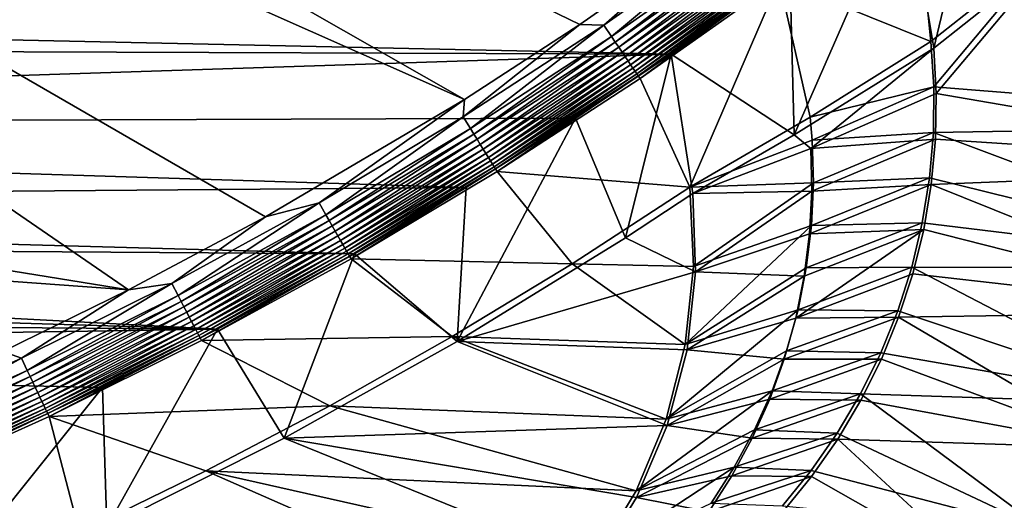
# Model space of a CAD drawing. Header units: metres. Extents: x 0 to 1651, y -1070 to 0.
# Tile 15 of 23: x 935 to 1308, y -788 to -606. Entities that reach past the tile are written whole.
import ezdxf

# ---------------------------------------------------------------- set-up
doc = ezdxf.new("R2010")
doc.units = ezdxf.units.M

msp = doc.modelspace()

# ---------------------------------------------------------------- linework, layer by layer
at = {"layer": 'None'}
for points in [[(523.273865, -305.881409, -403), (448.937836, -346.290924, -403), (1103.315796, -636.548584, -403)], [(523.273865, -305.881409, -403), (1146.910767, -608.250427, -403), (1193.170532, -576.010864, -403)], [(1146.910767, -608.250427, -403), (523.273865, -305.881409, -403), (1103.315796, -636.548584, -403)], [(448.937836, -346.290924, -403), (357.478821, -608.434082, -403), (976.156128, -708.609314, -403)], [(1103.315796, -636.548584, -403), (448.937836, -346.290924, -403), (1028.034058, -681.003662, -403)], [(448.937836, -346.290924, -403), (976.156128, -708.609314, -403), (1028.034058, -681.003662, -403)], [(1280.859375, -617.126892, -3), (1270.322021, -553.53772, -406), (1302.379272, -527.437622, -406)], [(1326.796631, -580.744995, -3), (1280.859375, -617.126892, -3), (1302.379272, -527.437622, -406)], [(1273.508301, -552.308533, -377.175201), (1222.351318, -591.498169, -377.175201), (1279.76062, -614.683899)], [(1228.070557, -649.966248, -37.69276), (1226.428955, -587.216003, -406), (1270.322021, -553.53772, -406)], [(1280.859375, -617.126892, -3), (1228.070557, -649.966248, -37.69276), (1270.322021, -553.53772, -406)], [(1325.497803, -578.437561), (1273.508301, -552.308533, -377.175201), (1279.76062, -614.683899)], [(1207.900513, -571.863892, -402.52005), (1156.031006, -608.52356, -402.52005), (1158.937256, -612.807983, -401.100159)], [(1207.900513, -571.863892, -402.52005), (1193.170532, -576.010864, -403), (1156.031006, -608.52356, -402.52005)], [(1210.969238, -576.033386, -401.100159), (1207.900513, -571.863892, -402.52005), (1158.937256, -612.807983, -401.100159)], [(1193.170532, -576.010864, -403), (1146.910767, -608.250427, -403), (1156.031006, -608.52356, -402.52005)], [(1210.969238, -576.033386, -401.100159), (1158.937256, -612.807983, -401.100159), (1160.323853, -614.852112, -400.048401)], [(1212.43335, -578.022705, -400.048401), (1210.969238, -576.033386, -401.100159), (1160.323853, -614.852112, -400.048401)], [(1212.43335, -578.022705, -400.048401), (1160.323853, -614.852112, -400.048401), (1161.651001, -616.808777, -398.780426)], [(1213.834839, -579.92688, -398.780426), (1212.43335, -578.022705, -400.048401), (1161.651001, -616.808777, -398.780426)], [(1213.834839, -579.92688, -398.780426), (1161.651001, -616.808777, -398.780426), (1162.909058, -618.66333, -397.307617)], [(1215.163208, -581.73175, -397.307617), (1213.834839, -579.92688, -398.780426), (1162.909058, -618.66333, -397.307617)], [(1280.880615, -631.794739), (1325.497803, -578.437561), (1279.76062, -614.683899)], [(1326.796631, -580.744995, -3), (1281.825195, -634.340576, -3), (1280.859375, -617.126892, -3)], [(1459.557739, -646.030396), (1325.497803, -578.437561), (1280.880615, -631.794739)], [(1443.910889, -662.228821, -3), (1281.825195, -634.340576, -3), (1326.796631, -580.744995, -3)], [(1215.163208, -581.73175, -397.307617), (1162.909058, -618.66333, -397.307617), (1164.088013, -620.401367, -395.641296)], [(1216.408081, -583.423218, -395.641296), (1215.163208, -581.73175, -397.307617), (1164.088013, -620.401367, -395.641296)], [(1216.408081, -583.423218, -395.641296), (1164.088013, -620.401367, -395.641296), (1165.178345, -622.008911, -393.793457)], [(1217.55957, -584.98761, -393.793457), (1216.408081, -583.423218, -395.641296), (1165.178345, -622.008911, -393.793457)], [(1181.447754, -619.426575, -406), (334.922852, -601.223877, -406), (1226.428955, -587.216003, -406)], [(1217.55957, -584.98761, -393.793457), (1165.178345, -622.008911, -393.793457), (1166.172241, -623.473999, -391.779236)], [(1218.608887, -586.413391, -391.779236), (1217.55957, -584.98761, -393.793457), (1166.172241, -623.473999, -391.779236)], [(1218.608887, -586.413391, -391.779236), (1166.172241, -623.473999, -391.779236), (1167.061768, -624.7854, -389.61441)], [(1219.548218, -587.689636, -389.61441), (1218.608887, -586.413391, -391.779236), (1167.061768, -624.7854, -389.61441)], [(1219.548218, -587.689636, -389.61441), (1167.061768, -624.7854, -389.61441), (1167.839355, -625.931824, -387.314758)], [(1220.369385, -588.805359, -387.314758), (1219.548218, -587.689636, -389.61441), (1167.839355, -625.931824, -387.314758)], [(1226.428955, -587.216003, -406), (1228.070557, -649.966248, -37.69276), (1181.447754, -619.426575, -406)], [(1220.369385, -588.805359, -387.314758), (1167.839355, -625.931824, -387.314758), (1168.498047, -626.902893, -384.897552)], [(1221.064941, -589.750366, -384.897552), (1220.369385, -588.805359, -387.314758), (1168.498047, -626.902893, -384.897552)], [(1221.064941, -589.750366, -384.897552), (1168.498047, -626.902893, -384.897552), (1169.033203, -627.691711, -382.385681)], [(1221.629883, -590.518066, -382.385681), (1221.064941, -589.750366, -384.897552), (1169.033203, -627.691711, -382.385681)], [(1169.033203, -627.691711, -382.385681), (1169.72583, -628.692444, -377.175201), (1221.629883, -590.518066, -382.385681)], [(1169.72583, -628.692444, -377.175201), (1222.351318, -591.498169, -377.175201), (1221.629883, -590.518066, -382.385681)], [(1222.351318, -591.498169, -377.175201), (1169.72583, -628.692444, -377.175201), (1188.519897, -669.787903, -60)], [(1222.351318, -591.498169, -377.175201), (1188.519897, -669.787903, -60), (1234.132202, -643.253418, -29.974686)], [(1279.76062, -614.683899), (1222.351318, -591.498169, -377.175201), (1234.132202, -643.253418, -29.974686)], [(341.815216, -616.413513, -406), (334.922852, -601.223877, -406), (1181.447754, -619.426575, -406)], [(357.478821, -608.434082, -403), (386.190338, -665.793701, -403), (976.156128, -708.609314, -403)], [(1156.031006, -608.52356, -402.52005), (1146.910767, -608.250427, -403), (1102.798218, -643.156067, -402.52005)], [(1146.910767, -608.250427, -403), (1103.315796, -636.548584, -403), (1102.798218, -643.156067, -402.52005)], [(1156.031006, -608.52356, -402.52005), (1102.798218, -643.156067, -402.52005), (1105.537476, -647.549011, -401.100159)], [(1158.937256, -612.807983, -401.100159), (1156.031006, -608.52356, -402.52005), (1105.537476, -647.549011, -401.100159)], [(1158.937256, -612.807983, -401.100159), (1105.537476, -647.549011, -401.100159), (1106.844482, -649.644897, -400.048401)], [(1160.323853, -614.852112, -400.048401), (1158.937256, -612.807983, -401.100159), (1106.844482, -649.644897, -400.048401)], [(356.292084, -646.405518, -406), (341.815216, -616.413513, -406), (1181.447754, -619.426575, -406)], [(1160.323853, -614.852112, -400.048401), (1106.844482, -649.644897, -400.048401), (1108.095581, -651.651123, -398.780426)], [(1161.651001, -616.808777, -398.780426), (1160.323853, -614.852112, -400.048401), (1108.095581, -651.651123, -398.780426)], [(1161.651001, -616.808777, -398.780426), (1108.095581, -651.651123, -398.780426), (1109.281372, -653.552734, -397.307617)], [(1162.909058, -618.66333, -397.307617), (1161.651001, -616.808777, -398.780426), (1109.281372, -653.552734, -397.307617)], [(1234.307373, -655.087952, -34.021328), (1228.070557, -649.966248, -37.69276), (1280.859375, -617.126892, -3)], [(1234.132202, -643.253418, -29.974686), (1280.880615, -631.794739), (1279.76062, -614.683899)], [(1234.307373, -655.087952, -34.021328), (1280.859375, -617.126892, -3), (1281.825195, -634.340576, -3)], [(1181.447754, -619.426575, -406), (1145.369263, -643.685303, -406), (356.292084, -646.405518, -406)], [(1162.909058, -618.66333, -397.307617), (1109.281372, -653.552734, -397.307617), (1110.392578, -655.334778, -395.641296)], [(1164.088013, -620.401367, -395.641296), (1162.909058, -618.66333, -397.307617), (1110.392578, -655.334778, -395.641296)], [(1164.088013, -620.401367, -395.641296), (1110.392578, -655.334778, -395.641296), (1111.42041, -656.983032, -393.793457)], [(1165.178345, -622.008911, -393.793457), (1164.088013, -620.401367, -395.641296), (1111.42041, -656.983032, -393.793457)], [(1165.178345, -622.008911, -393.793457), (1111.42041, -656.983032, -393.793457), (1112.357178, -658.485229, -391.779236)], [(1166.172241, -623.473999, -391.779236), (1165.178345, -622.008911, -393.793457), (1112.357178, -658.485229, -391.779236)], [(1181.447754, -619.426575, -406), (1164.248901, -688.90741, -63), (1145.369263, -643.685303, -406)], [(1181.447754, -619.426575, -406), (1189.660034, -672.163696, -63), (1164.248901, -688.90741, -63)], [(1228.070557, -649.966248, -37.69276), (1189.660034, -672.163696, -63), (1181.447754, -619.426575, -406)], [(1166.172241, -623.473999, -391.779236), (1112.357178, -658.485229, -391.779236), (1113.195679, -659.829895, -389.61441)], [(1167.061768, -624.7854, -389.61441), (1166.172241, -623.473999, -391.779236), (1113.195679, -659.829895, -389.61441)], [(1167.061768, -624.7854, -389.61441), (1113.195679, -659.829895, -389.61441), (1113.928711, -661.005371, -387.314758)], [(1167.839355, -625.931824, -387.314758), (1167.061768, -624.7854, -389.61441), (1113.928711, -661.005371, -387.314758)], [(1167.839355, -625.931824, -387.314758), (1113.928711, -661.005371, -387.314758), (1114.549561, -662.001038, -384.897552)], [(1168.498047, -626.902893, -384.897552), (1167.839355, -625.931824, -387.314758), (1114.549561, -662.001038, -384.897552)], [(1168.498047, -626.902893, -384.897552), (1114.549561, -662.001038, -384.897552), (1115.053955, -662.809814, -382.385681)], [(1169.033203, -627.691711, -382.385681), (1168.498047, -626.902893, -384.897552), (1115.053955, -662.809814, -382.385681)], [(1115.053955, -662.809814, -382.385681), (1115.709473, -663.836426, -377.175201), (1169.033203, -627.691711, -382.385681)], [(1115.709473, -663.836426, -377.175201), (1169.72583, -628.692444, -377.175201), (1169.033203, -627.691711, -382.385681)], [(1169.72583, -628.692444, -377.175201), (1115.709473, -663.836426, -377.175201), (1188.519897, -669.787903, -60)], [(1234.891479, -652.032715, -29.974155), (1280.880615, -631.794739), (1234.132202, -643.253418, -29.974686)], [(1280.718018, -649.04126), (1280.880615, -631.794739), (1234.891479, -652.032715, -29.974155)], [(1280.718018, -649.04126), (1459.557739, -646.030396), (1280.880615, -631.794739)], [(1103.315796, -636.548584, -403), (1028.034058, -681.003662, -403), (1048.279663, -675.714661, -402.52005)], [(1102.798218, -643.156067, -402.52005), (1103.315796, -636.548584, -403), (1048.279663, -675.714661, -402.52005)], [(1281.508911, -651.57843, -3), (1234.307373, -655.087952, -34.021328), (1281.825195, -634.340576, -3)], [(1443.910889, -662.228821, -3), (1281.508911, -651.57843, -3), (1281.825195, -634.340576, -3)], [(1145.369263, -643.685303, -406), (1103.928101, -669.917908, -406), (356.292084, -646.405518, -406)], [(1102.798218, -643.156067, -402.52005), (1048.279663, -675.714661, -402.52005), (1050.848145, -680.209656, -401.100159)], [(1105.537476, -647.549011, -401.100159), (1102.798218, -643.156067, -402.52005), (1050.848145, -680.209656, -401.100159)], [(1164.248901, -688.90741, -63), (1100.545654, -728.14679, -63), (1145.369263, -643.685303, -406)], [(1145.369263, -643.685303, -406), (1100.545654, -728.14679, -63), (1103.928101, -669.917908, -406)], [(1188.519897, -669.787903, -60), (1234.891479, -652.032715, -29.974155), (1234.132202, -643.253418, -29.974686)], [(356.292084, -646.405518, -406), (1103.928101, -669.917908, -406), (371.644379, -675.803894, -406)], [(1105.537476, -647.549011, -401.100159), (1050.848145, -680.209656, -401.100159), (1052.073608, -682.354309, -400.048401)], [(1106.844482, -649.644897, -400.048401), (1105.537476, -647.549011, -401.100159), (1052.073608, -682.354309, -400.048401)], [(1417.631958, -700.364624), (1459.557739, -646.030396), (1280.718018, -649.04126)], [(1106.844482, -649.644897, -400.048401), (1052.073608, -682.354309, -400.048401), (1053.246582, -684.407104, -398.780426)], [(1108.095581, -651.651123, -398.780426), (1106.844482, -649.644897, -400.048401), (1053.246582, -684.407104, -398.780426)], [(1108.095581, -651.651123, -398.780426), (1053.246582, -684.407104, -398.780426), (1054.358521, -686.352844, -397.307617)], [(1109.281372, -653.552734, -397.307617), (1108.095581, -651.651123, -398.780426), (1054.358521, -686.352844, -397.307617)], [(1189.660034, -672.163696, -63), (1228.070557, -649.966248, -37.69276), (1234.307373, -655.087952, -34.021328)], [(1234.689209, -671.234497, -33.983486), (1234.307373, -655.087952, -34.021328), (1281.508911, -651.57843, -3)], [(1279.913086, -668.745239, -3), (1234.689209, -671.234497, -33.983486), (1281.508911, -651.57843, -3)], [(1280.718018, -649.04126), (1234.891479, -652.032715, -29.974155), (1235.352539, -668.152283, -29.969336)], [(1279.26355, -666.227112), (1280.718018, -649.04126), (1235.352539, -668.152283, -29.969336)], [(1279.26355, -666.227112), (1417.631958, -700.364624), (1280.718018, -649.04126)], [(1279.913086, -668.745239, -3), (1281.508911, -651.57843, -3), (1443.910889, -662.228821, -3)], [(1109.281372, -653.552734, -397.307617), (1054.358521, -686.352844, -397.307617), (1055.400391, -688.176331, -395.641296)], [(1110.392578, -655.334778, -395.641296), (1109.281372, -653.552734, -397.307617), (1055.400391, -688.176331, -395.641296)], [(1110.392578, -655.334778, -395.641296), (1055.400391, -688.176331, -395.641296), (1056.364136, -689.862793, -393.793457)], [(1111.42041, -656.983032, -393.793457), (1110.392578, -655.334778, -395.641296), (1056.364136, -689.862793, -393.793457)], [(1235.352539, -668.152283, -29.969336), (1234.891479, -652.032715, -29.974155), (1188.519897, -669.787903, -60)], [(1234.689209, -671.234497, -33.983486), (1189.660034, -672.163696, -63), (1234.307373, -655.087952, -34.021328)], [(1111.42041, -656.983032, -393.793457), (1056.364136, -689.862793, -393.793457), (1057.242432, -691.399902, -391.779236)], [(1112.357178, -658.485229, -391.779236), (1111.42041, -656.983032, -393.793457), (1057.242432, -691.399902, -391.779236)], [(1112.357178, -658.485229, -391.779236), (1057.242432, -691.399902, -391.779236), (1058.028687, -692.775818, -389.61441)], [(1113.195679, -659.829895, -389.61441), (1112.357178, -658.485229, -391.779236), (1058.028687, -692.775818, -389.61441)], [(1113.195679, -659.829895, -389.61441), (1058.028687, -692.775818, -389.61441), (1058.715942, -693.978577, -387.314758)], [(1113.928711, -661.005371, -387.314758), (1113.195679, -659.829895, -389.61441), (1058.715942, -693.978577, -387.314758)], [(1113.928711, -661.005371, -387.314758), (1058.715942, -693.978577, -387.314758), (1059.298096, -694.997375, -384.897552)], [(1114.549561, -662.001038, -384.897552), (1113.928711, -661.005371, -387.314758), (1059.298096, -694.997375, -384.897552)], [(1114.549561, -662.001038, -384.897552), (1059.298096, -694.997375, -384.897552), (1059.770996, -695.825012, -382.385681)], [(1115.053955, -662.809814, -382.385681), (1114.549561, -662.001038, -384.897552), (1059.770996, -695.825012, -382.385681)], [(1059.770996, -695.825012, -382.385681), (1060.382324, -696.878235, -377.175201), (1115.053955, -662.809814, -382.385681)], [(1060.382324, -696.878235, -377.175201), (1115.709473, -663.836426, -377.175201), (1115.053955, -662.809814, -382.385681)], [(1399.657715, -716.942078, -3), (1279.913086, -668.745239, -3), (1443.910889, -662.228821, -3)], [(976.156128, -708.609314, -403), (386.190338, -665.793701, -403), (928.621887, -731.870789, -403)], [(1115.709473, -663.836426, -377.175201), (1060.382324, -696.878235, -377.175201), (1144.001343, -698.71637, -60)], [(1188.519897, -669.787903, -60), (1115.709473, -663.836426, -377.175201), (1144.001343, -698.71637, -60)], [(1276.525391, -683.255615), (1279.26355, -666.227112), (1234.603271, -684.260376, -29.964518)], [(1279.26355, -666.227112), (1235.352539, -668.152283, -29.969336), (1234.603271, -684.260376, -29.964518)], [(1417.631958, -700.364624), (1279.26355, -666.227112), (1276.525391, -683.255615)], [(1103.928101, -669.917908, -406), (1061.736694, -694.926086, -406), (371.644379, -675.803894, -406)], [(1100.545654, -728.14679, -63), (1061.736694, -694.926086, -406), (1103.928101, -669.917908, -406)], [(1188.519897, -669.787903, -60), (1144.001343, -698.71637, -60), (1189.898804, -699.737122, -60)], [(1189.898804, -699.737122, -60), (1235.352539, -668.152283, -29.969336), (1188.519897, -669.787903, -60)], [(1234.603271, -684.260376, -29.964518), (1235.352539, -668.152283, -29.969336), (1189.898804, -699.737122, -60)], [(1277.047485, -685.746216, -3), (1233.876343, -687.381714, -33.936447), (1279.913086, -668.745239, -3)], [(1233.876343, -687.381714, -33.936447), (1234.689209, -671.234497, -33.983486), (1279.913086, -668.745239, -3)], [(1277.047485, -685.746216, -3), (1279.913086, -668.745239, -3), (1399.657715, -716.942078, -3)], [(1190.754272, -701.768311, -63), (1164.248901, -688.90741, -63), (1189.660034, -672.163696, -63)], [(1190.754272, -701.768311, -63), (1189.660034, -672.163696, -63), (1234.689209, -671.234497, -33.983486)], [(1233.876343, -687.381714, -33.936447), (1190.754272, -701.768311, -63), (1234.689209, -671.234497, -33.983486)], [(371.644379, -675.803894, -406), (1061.736694, -694.926086, -406), (379.653595, -690.296692, -406)], [(1048.279663, -675.714661, -402.52005), (992.553284, -706.152771, -402.52005), (994.947083, -710.743164, -401.100159)], [(1048.279663, -675.714661, -402.52005), (1028.034058, -681.003662, -403), (992.553284, -706.152771, -402.52005)], [(1050.848145, -680.209656, -401.100159), (1048.279663, -675.714661, -402.52005), (994.947083, -710.743164, -401.100159)], [(1028.034058, -681.003662, -403), (976.156128, -708.609314, -403), (992.553284, -706.152771, -402.52005)], [(1050.848145, -680.209656, -401.100159), (994.947083, -710.743164, -401.100159), (996.089233, -712.933289, -400.048401)], [(1052.073608, -682.354309, -400.048401), (1050.848145, -680.209656, -401.100159), (996.089233, -712.933289, -400.048401)], [(1052.073608, -682.354309, -400.048401), (996.089233, -712.933289, -400.048401), (997.182495, -715.029663, -398.780426)], [(1053.246582, -684.407104, -398.780426), (1052.073608, -682.354309, -400.048401), (997.182495, -715.029663, -398.780426)], [(1053.246582, -684.407104, -398.780426), (997.182495, -715.029663, -398.780426), (998.218689, -717.016724, -397.307617)], [(1054.358521, -686.352844, -397.307617), (1053.246582, -684.407104, -398.780426), (998.218689, -717.016724, -397.307617)], [(1232.647949, -700.266296, -29.959698), (1234.603271, -684.260376, -29.964518), (1186.84314, -729.234802, -60)], [(1186.84314, -729.234802, -60), (1234.603271, -684.260376, -29.964518), (1189.898804, -699.737122, -60)], [(1272.518799, -700.031128), (1276.525391, -683.255615), (1232.647949, -700.266296, -29.959698)], [(1276.525391, -683.255615), (1234.603271, -684.260376, -29.964518), (1232.647949, -700.266296, -29.959698)], [(1272.518799, -700.031128), (1417.631958, -700.364624), (1276.525391, -683.255615)], [(1054.358521, -686.352844, -397.307617), (998.218689, -717.016724, -397.307617), (999.189819, -718.878906, -395.641296)], [(1055.400391, -688.176331, -395.641296), (1054.358521, -686.352844, -397.307617), (999.189819, -718.878906, -395.641296)], [(1055.400391, -688.176331, -395.641296), (999.189819, -718.878906, -395.641296), (1000.087952, -720.601196, -393.793457)], [(1056.364136, -689.862793, -393.793457), (1055.400391, -688.176331, -395.641296), (1000.087952, -720.601196, -393.793457)], [(1100.545654, -728.14679, -63), (1164.248901, -688.90741, -63), (1190.754272, -701.768311, -63)], [(1190.754272, -701.768311, -63), (1233.876343, -687.381714, -33.936447), (1231.866943, -703.421448, -33.881672)], [(1228.664429, -719.251282, -33.819866), (1231.866943, -703.421448, -33.881672), (1277.047485, -685.746216, -3)], [(1277.047485, -685.746216, -3), (1272.929199, -702.487915, -3), (1228.664429, -719.251282, -33.819866)], [(1231.866943, -703.421448, -33.881672), (1233.876343, -687.381714, -33.936447), (1277.047485, -685.746216, -3)], [(1272.929199, -702.487915, -3), (1277.047485, -685.746216, -3), (1399.657715, -716.942078, -3)], [(1061.736694, -694.926086, -406), (1009.816956, -723.474548, -406), (379.653595, -690.296692, -406)], [(379.653595, -690.296692, -406), (1009.816956, -723.474548, -406), (387.854187, -704.601257, -406)], [(1056.364136, -689.862793, -393.793457), (1000.087952, -720.601196, -393.793457), (1000.906555, -722.170898, -391.779236)], [(1057.242432, -691.399902, -391.779236), (1056.364136, -689.862793, -393.793457), (1000.906555, -722.170898, -391.779236)], [(1057.242432, -691.399902, -391.779236), (1000.906555, -722.170898, -391.779236), (1001.639282, -723.575989, -389.61441)], [(1058.028687, -692.775818, -389.61441), (1057.242432, -691.399902, -391.779236), (1001.639282, -723.575989, -389.61441)], [(1058.028687, -692.775818, -389.61441), (1001.639282, -723.575989, -389.61441), (1002.279846, -724.804321, -387.314758)], [(1058.715942, -693.978577, -387.314758), (1058.028687, -692.775818, -389.61441), (1002.279846, -724.804321, -387.314758)], [(1058.715942, -693.978577, -387.314758), (1002.279846, -724.804321, -387.314758), (1002.822449, -725.844727, -384.897552)], [(1059.298096, -694.997375, -384.897552), (1058.715942, -693.978577, -387.314758), (1002.822449, -725.844727, -384.897552)], [(1059.298096, -694.997375, -384.897552), (1002.822449, -725.844727, -384.897552), (1003.263184, -726.68988, -382.385681)], [(1059.770996, -695.825012, -382.385681), (1059.298096, -694.997375, -384.897552), (1003.263184, -726.68988, -382.385681)], [(1003.263184, -726.68988, -382.385681), (1003.825867, -727.768921, -377.175201), (1059.770996, -695.825012, -382.385681)], [(1003.825867, -727.768921, -377.175201), (1060.382324, -696.878235, -377.175201), (1059.770996, -695.825012, -382.385681)], [(1035.060791, -764.657593, -63), (1009.816956, -723.474548, -406), (1061.736694, -694.926086, -406)], [(1100.545654, -728.14679, -63), (1035.060791, -764.657593, -63), (1061.736694, -694.926086, -406)], [(1060.382324, -696.878235, -377.175201), (1003.825867, -727.768921, -377.175201), (1098.611572, -726.257629, -60)], [(1144.001343, -698.71637, -60), (1060.382324, -696.878235, -377.175201), (1098.611572, -726.257629, -60)], [(1144.001343, -698.71637, -60), (1098.611572, -726.257629, -60), (1186.84314, -729.234802, -60)], [(1144.001343, -698.71637, -60), (1186.84314, -729.234802, -60), (1189.898804, -699.737122, -60)], [(1229.497803, -716.079773, -29.95488), (1232.647949, -700.266296, -29.959698), (1186.84314, -729.234802, -60)], [(1267.266357, -716.459167), (1272.518799, -700.031128), (1229.497803, -716.079773, -29.95488)], [(1272.518799, -700.031128), (1232.647949, -700.266296, -29.959698), (1229.497803, -716.079773, -29.95488)], [(1267.266357, -716.459167), (1372.143555, -751.753235), (1272.518799, -700.031128)], [(1372.143555, -751.753235), (1417.631958, -700.364624), (1272.518799, -700.031128)], [(1187.505127, -731.214172, -63), (1100.545654, -728.14679, -63), (1190.754272, -701.768311, -63)], [(1187.505127, -731.214172, -63), (1190.754272, -701.768311, -63), (1231.866943, -703.421448, -33.881672)], [(1187.505127, -731.214172, -63), (1231.866943, -703.421448, -33.881672), (1228.664429, -719.251282, -33.819866)], [(1272.929199, -702.487915, -3), (1267.582031, -718.878601, -3), (1228.664429, -719.251282, -33.819866)], [(1272.929199, -702.487915, -3), (1399.657715, -716.942078, -3), (1267.582031, -718.878601, -3)], [(1009.816956, -723.474548, -406), (396.246918, -718.725159, -406), (387.854187, -704.601257, -406)], [(992.553284, -706.152771, -402.52005), (935.69751, -734.425232, -402.52005), (937.913147, -739.104248, -401.100159)], [(992.553284, -706.152771, -402.52005), (976.156128, -708.609314, -403), (935.69751, -734.425232, -402.52005)], [(994.947083, -710.743164, -401.100159), (992.553284, -706.152771, -402.52005), (937.913147, -739.104248, -401.100159)], [(976.156128, -708.609314, -403), (928.621887, -731.870789, -403), (935.69751, -734.425232, -402.52005)], [(994.947083, -710.743164, -401.100159), (937.913147, -739.104248, -401.100159), (938.970276, -741.33667, -400.048401)], [(996.089233, -712.933289, -400.048401), (994.947083, -710.743164, -401.100159), (938.970276, -741.33667, -400.048401)], [(996.089233, -712.933289, -400.048401), (938.970276, -741.33667, -400.048401), (939.982117, -743.473511, -398.780426)], [(997.182495, -715.029663, -398.780426), (996.089233, -712.933289, -400.048401), (939.982117, -743.473511, -398.780426)], [(997.182495, -715.029663, -398.780426), (939.982117, -743.473511, -398.780426), (940.941223, -745.498901, -397.307617)], [(998.218689, -717.016724, -397.307617), (997.182495, -715.029663, -398.780426), (940.941223, -745.498901, -397.307617)], [(396.246918, -718.725159, -406), (1009.816956, -723.474548, -406), (404.908142, -732.795654, -406)], [(998.218689, -717.016724, -397.307617), (940.941223, -745.498901, -397.307617), (941.840027, -747.397034, -395.641296)], [(999.189819, -718.878906, -395.641296), (998.218689, -717.016724, -397.307617), (941.840027, -747.397034, -395.641296)], [(999.189819, -718.878906, -395.641296), (941.840027, -747.397034, -395.641296), (942.671326, -749.152527, -393.793457)], [(1000.087952, -720.601196, -393.793457), (999.189819, -718.878906, -395.641296), (942.671326, -749.152527, -393.793457)], [(1186.84314, -729.234802, -60), (1179.635986, -757.431274, -60), (1229.497803, -716.079773, -29.95488)], [(1179.635986, -757.431274, -60), (1225.17041, -731.611816, -29.95006), (1229.497803, -716.079773, -29.95488)], [(1228.664429, -719.251282, -33.819866), (1267.582031, -718.878601, -3), (1224.294434, -734.791626, -33.748608)], [(1267.582031, -718.878601, -3), (1261.037109, -734.828857, -3), (1224.294434, -734.791626, -33.748608)], [(1229.497803, -716.079773, -29.95488), (1225.17041, -731.611816, -29.95006), (1267.266357, -716.459167)], [(1225.17041, -731.611816, -29.95006), (1260.797729, -732.447449), (1267.266357, -716.459167)], [(1372.143555, -751.753235), (1267.266357, -716.459167), (1260.797729, -732.447449)], [(1267.582031, -718.878601, -3), (1351.723022, -768.460571, -3), (1261.037109, -734.828857, -3)], [(1399.657715, -716.942078, -3), (1351.723022, -768.460571, -3), (1267.582031, -718.878601, -3)], [(1000.087952, -720.601196, -393.793457), (942.671326, -749.152527, -393.793457), (943.429016, -750.752563, -391.779236)], [(1000.906555, -722.170898, -391.779236), (1000.087952, -720.601196, -393.793457), (943.429016, -750.752563, -391.779236)], [(1000.906555, -722.170898, -391.779236), (943.429016, -750.752563, -391.779236), (944.107178, -752.184814, -389.61441)], [(1001.639282, -723.575989, -389.61441), (1000.906555, -722.170898, -391.779236), (944.107178, -752.184814, -389.61441)], [(1224.294434, -734.791626, -33.748608), (1187.505127, -731.214172, -63), (1228.664429, -719.251282, -33.819866)], [(1009.816956, -723.474548, -406), (966.380066, -745.566528, -406), (404.908142, -732.795654, -406)], [(1001.639282, -723.575989, -389.61441), (944.107178, -752.184814, -389.61441), (944.700073, -753.436829, -387.314758)], [(1002.279846, -724.804321, -387.314758), (1001.639282, -723.575989, -389.61441), (944.700073, -753.436829, -387.314758)], [(1002.279846, -724.804321, -387.314758), (944.700073, -753.436829, -387.314758), (945.202271, -754.497314, -384.897552)], [(1002.822449, -725.844727, -384.897552), (1002.279846, -724.804321, -387.314758), (945.202271, -754.497314, -384.897552)], [(1002.822449, -725.844727, -384.897552), (945.202271, -754.497314, -384.897552), (945.610168, -755.358765, -382.385681)], [(1003.263184, -726.68988, -382.385681), (1002.822449, -725.844727, -384.897552), (945.610168, -755.358765, -382.385681)], [(967.999084, -798.309875, -63), (966.380066, -745.566528, -406), (1009.816956, -723.474548, -406)], [(1035.060791, -764.657593, -63), (967.999084, -798.309875, -63), (1009.816956, -723.474548, -406)], [(1098.611572, -726.257629, -60), (1003.825867, -727.768921, -377.175201), (1052.393677, -752.385559, -60)], [(1098.611572, -726.257629, -60), (1052.393677, -752.385559, -60), (1179.635986, -757.431274, -60)], [(1098.611572, -726.257629, -60), (1179.635986, -757.431274, -60), (1186.84314, -729.234802, -60)], [(945.610168, -755.358765, -382.385681), (946.123901, -756.462891, -377.175201), (1003.263184, -726.68988, -382.385681)], [(946.123901, -756.462891, -377.175201), (1003.825867, -727.768921, -377.175201), (1003.263184, -726.68988, -382.385681)], [(1003.825867, -727.768921, -377.175201), (946.123901, -756.462891, -377.175201), (1052.393677, -752.385559, -60)], [(1035.060791, -764.657593, -63), (1100.545654, -728.14679, -63), (1179.990723, -759.869934, -63)], [(1100.545654, -728.14679, -63), (1187.505127, -731.214172, -63), (1179.990723, -759.869934, -63)], [(404.908142, -732.795654, -406), (966.380066, -745.566528, -406), (917.642761, -768.503906, -406)], [(935.69751, -734.425232, -402.52005), (928.621887, -731.870789, -403), (877.794312, -760.493469, -402.52005)], [(1225.17041, -731.611816, -29.95006), (1179.635986, -757.431274, -60), (1219.690308, -746.774902, -29.945242)], [(1179.990723, -759.869934, -63), (1187.505127, -731.214172, -63), (1224.294434, -734.791626, -33.748608)], [(1260.797729, -732.447449), (1225.17041, -731.611816, -29.95006), (1219.690308, -746.774902, -29.945242)], [(1253.14917, -747.906067), (1260.797729, -732.447449), (1219.690308, -746.774902, -29.945242)], [(1253.14917, -747.906067), (1372.143555, -751.753235), (1260.797729, -732.447449)], [(935.69751, -734.425232, -402.52005), (877.794312, -760.493469, -402.52005), (879.828491, -765.254211, -401.100159)], [(937.913147, -739.104248, -401.100159), (935.69751, -734.425232, -402.52005), (879.828491, -765.254211, -401.100159)], [(1218.788574, -749.968567, -33.664703), (1179.990723, -759.869934, -63), (1224.294434, -734.791626, -33.748608)], [(1224.294434, -734.791626, -33.748608), (1261.037109, -734.828857, -3), (1218.788574, -749.968567, -33.664703)], [(1218.788574, -749.968567, -33.664703), (1261.037109, -734.828857, -3), (1253.331787, -750.252075, -3)], [(1351.723022, -768.460571, -3), (1253.331787, -750.252075, -3), (1261.037109, -734.828857, -3)], [(937.913147, -739.104248, -401.100159), (879.828491, -765.254211, -401.100159), (880.799011, -767.525574, -400.048401)], [(938.970276, -741.33667, -400.048401), (937.913147, -739.104248, -401.100159), (880.799011, -767.525574, -400.048401)], [(938.970276, -741.33667, -400.048401), (880.799011, -767.525574, -400.048401), (881.728027, -769.699707, -398.780426)], [(939.982117, -743.473511, -398.780426), (938.970276, -741.33667, -400.048401), (881.728027, -769.699707, -398.780426)], [(939.982117, -743.473511, -398.780426), (881.728027, -769.699707, -398.780426), (882.608582, -771.760498, -397.307617)], [(940.941223, -745.498901, -397.307617), (939.982117, -743.473511, -398.780426), (882.608582, -771.760498, -397.307617)], [(940.941223, -745.498901, -397.307617), (882.608582, -771.760498, -397.307617), (883.433777, -773.691772, -395.641296)], [(941.840027, -747.397034, -395.641296), (940.941223, -745.498901, -397.307617), (883.433777, -773.691772, -395.641296)], [(941.840027, -747.397034, -395.641296), (883.433777, -773.691772, -395.641296), (884.19696, -775.477966, -393.793457)], [(942.671326, -749.152527, -393.793457), (941.840027, -747.397034, -395.641296), (884.19696, -775.477966, -393.793457)], [(967.999084, -798.309875, -63), (899.523071, -829.016846, -63), (966.380066, -745.566528, -406)], [(899.523071, -829.016846, -63), (917.642761, -768.503906, -406), (966.380066, -745.566528, -406)], [(1179.635986, -757.431274, -60), (1168.250977, -784.602356, -60), (1219.690308, -746.774902, -29.945242)], [(1219.690308, -746.774902, -29.945242), (1168.250977, -784.602356, -60), (1213.088501, -761.483582, -29.940422)], [(1253.14917, -747.906067), (1219.690308, -746.774902, -29.945242), (1213.088501, -761.483582, -29.940422)], [(1244.36377, -762.748047), (1253.14917, -747.906067), (1213.088501, -761.483582, -29.940422)], [(1244.36377, -762.748047), (1323.298828, -799.963074), (1253.14917, -747.906067)], [(1323.298828, -799.963074), (1372.143555, -751.753235), (1253.14917, -747.906067)], [(942.671326, -749.152527, -393.793457), (884.19696, -775.477966, -393.793457), (884.892578, -777.105896, -391.779236)], [(943.429016, -750.752563, -391.779236), (942.671326, -749.152527, -393.793457), (884.892578, -777.105896, -391.779236)], [(943.429016, -750.752563, -391.779236), (884.892578, -777.105896, -391.779236), (885.515198, -778.56311, -389.61441)], [(944.107178, -752.184814, -389.61441), (943.429016, -750.752563, -391.779236), (885.515198, -778.56311, -389.61441)], [(944.107178, -752.184814, -389.61441), (885.515198, -778.56311, -389.61441), (886.05957, -779.837036, -387.314758)], [(944.700073, -753.436829, -387.314758), (944.107178, -752.184814, -389.61441), (886.05957, -779.837036, -387.314758)], [(1052.393677, -752.385559, -60), (946.123901, -756.462891, -377.175201), (1005.391907, -777.075317, -60)], [(1052.393677, -752.385559, -60), (1005.391907, -777.075317, -60), (1168.250977, -784.602356, -60)], [(1052.393677, -752.385559, -60), (1168.250977, -784.602356, -60), (1179.635986, -757.431274, -60)], [(1179.990723, -759.869934, -63), (1218.788574, -749.968567, -33.664703), (1212.177856, -764.708252, -33.564957)], [(1212.177856, -764.708252, -33.564957), (1218.788574, -749.968567, -33.664703), (1253.331787, -750.252075, -3)], [(1212.177856, -764.708252, -33.564957), (1253.331787, -750.252075, -3), (1244.510132, -765.065125, -3)], [(1253.331787, -750.252075, -3), (1351.723022, -768.460571, -3), (1244.510132, -765.065125, -3)], [(944.700073, -753.436829, -387.314758), (886.05957, -779.837036, -387.314758), (886.520569, -780.916016, -384.897552)], [(945.202271, -754.497314, -384.897552), (944.700073, -753.436829, -387.314758), (886.520569, -780.916016, -384.897552)], [(945.202271, -754.497314, -384.897552), (886.520569, -780.916016, -384.897552), (886.895142, -781.792542, -382.385681)], [(945.610168, -755.358765, -382.385681), (945.202271, -754.497314, -384.897552), (886.895142, -781.792542, -382.385681)], [(886.895142, -781.792542, -382.385681), (887.361694, -782.917725, -377.175201), (945.610168, -755.358765, -382.385681)], [(887.361694, -782.917725, -377.175201), (946.123901, -756.462891, -377.175201), (945.610168, -755.358765, -382.385681)], [(946.123901, -756.462891, -377.175201), (887.361694, -782.917725, -377.175201), (957.650818, -800.303345, -60)], [(946.123901, -756.462891, -377.175201), (957.650818, -800.303345, -60), (1005.391907, -777.075317, -60)], [(1179.990723, -759.869934, -63), (1168.382324, -787.125671, -63), (1035.060791, -764.657593, -63)], [(1168.382324, -787.125671, -63), (1179.990723, -759.869934, -63), (1212.177856, -764.708252, -33.564957)], [(1168.250977, -784.602356, -60), (1205.401978, -775.655029, -29.935604), (1213.088501, -761.483582, -29.940422)], [(1213.088501, -761.483582, -29.940422), (1205.401978, -775.655029, -29.935604), (1244.36377, -762.748047)], [(1205.401978, -775.655029, -29.935604), (1234.490723, -776.890015), (1244.36377, -762.748047)], [(1323.298828, -799.963074), (1244.36377, -762.748047), (1234.490723, -776.890015)], [(1035.060791, -764.657593, -63), (1152.940552, -812.407959, -63), (967.999084, -798.309875, -63)], [(1168.382324, -787.125671, -63), (1152.940552, -812.407959, -63), (1035.060791, -764.657593, -63)], [(1168.382324, -787.125671, -63), (1212.177856, -764.708252, -33.564957), (1204.495361, -778.932617, -33.446426)], [(1204.495361, -778.932617, -33.446426), (1212.177856, -764.708252, -33.564957), (1244.510132, -765.065125, -3)], [(1244.510132, -765.065125, -3), (1234.622314, -779.188782, -3), (1204.495361, -778.932617, -33.446426)], [(1244.510132, -765.065125, -3), (1300.336792, -816.537109, -3), (1234.622314, -779.188782, -3)], [(1351.723022, -768.460571, -3), (1300.336792, -816.537109, -3), (1244.510132, -765.065125, -3)], [(1351.723022, -768.460571, -3), (1332.844727, -786.905396, -45), (1300.336792, -816.537109, -3)], [(1005.391907, -777.075317, -60), (957.650818, -800.303345, -60), (1133.514404, -833.214722, -60)], [(1005.391907, -777.075317, -60), (1152.741333, -810.166748, -60), (1168.250977, -784.602356, -60)], [(1152.741333, -810.166748, -60), (1005.391907, -777.075317, -60), (1133.514404, -833.214722, -60)], [(1168.250977, -784.602356, -60), (1152.741333, -810.166748, -60), (1205.401978, -775.655029, -29.935604)], [(1152.741333, -810.166748, -60), (1196.674316, -789.209412, -29.930784), (1205.401978, -775.655029, -29.935604)], [(1205.401978, -775.655029, -29.935604), (1196.674316, -789.209412, -29.930784), (1234.490723, -776.890015)], [(1196.674316, -789.209412, -29.930784), (1223.585815, -790.252319), (1234.490723, -776.890015)], [(1223.585815, -790.252319), (1323.298828, -799.963074), (1234.490723, -776.890015)], [(1195.779297, -792.546021, -33.307281), (1168.382324, -787.125671, -63), (1204.495361, -778.932617, -33.446426)], [(1234.622314, -779.188782, -3), (1195.779297, -792.546021, -33.307281), (1204.495361, -778.932617, -33.446426)], [(1234.622314, -779.188782, -3), (1223.723877, -792.548096, -3), (1195.779297, -792.546021, -33.307281)], [(1300.336792, -816.537109, -3), (1223.723877, -792.548096, -3), (1234.622314, -779.188782, -3)], [(887.361694, -782.917725, -377.175201), (909.21582, -822.047546, -60), (957.650818, -800.303345, -60)], [(1152.940552, -812.407959, -63), (1168.382324, -787.125671, -63), (1195.779297, -792.546021, -33.307281)], [(1332.844727, -786.905396, -45), (1306.117798, -811.453613, -45), (1300.336792, -816.537109, -3)], [(1306.117798, -811.453613, -45), (1332.844727, -786.905396, -45), (1308.986572, -812.919006, -45)]]:
    msp.add_3dface(points, dxfattribs=at)

doc.saveas('drawing.dxf')
